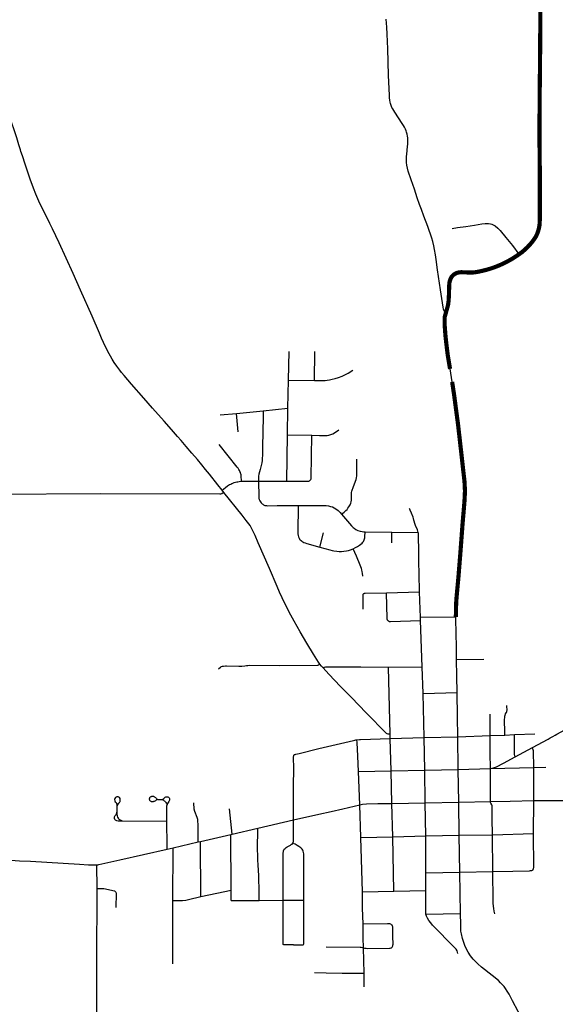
# Model space of a CAD drawing. Extents: x 1410746 to 1533160, y 578873 to 704954.
# Tile 6 of 227: x 1436845 to 1443230, y 594891 to 606619. Entities that reach past the tile are written whole.
import ezdxf

# ---------------------------------------------------------------- set-up
doc = ezdxf.new("R2010")
doc.units = 0
doc.header["$MEASUREMENT"] = 0
doc.layers.add('MC_STREETS', color=254, linetype='CONTINUOUS')

msp = doc.modelspace()

# ---------------------------------------------------------------- linework, layer by layer
at = {"layer": 'MC_STREETS'}
for p, q in [((1440049.628325, 602323.65515), (1440055.89365, 602666.35735)), ((1440359.380425, 602320.84115), (1440363.37285, 602668.3028)), ((1442000.51095, 602303.976825), (1441975.4099, 602459.332925)), ((1440042.5415, 601991.58235), (1440049.628325, 602323.65515)), ((1440049.628325, 602323.65515), (1440359.380425, 602320.84115)), ((1439746.549625, 601960.148625), (1440042.5415, 601991.58235)), ((1440037.948525, 601674.20855), (1440042.5415, 601991.58235)), ((1439236.725875, 601911.0141), (1439430.351375, 601928.210975)), ((1439430.351375, 601928.210975), (1439746.549625, 601960.148625)), ((1439450.892725, 601710.168825), (1439430.351375, 601928.210975)), ((1440028.581425, 601123.4051), (1440037.948525, 601674.20855)), ((1440037.948525, 601674.20855), (1440326.584625, 601669.081275)), ((1439489.38655, 601120.7128), (1439692.7469, 601120.412125)), ((1439692.7469, 601120.412125), (1440028.581425, 601123.4051)), ((1439277.88225, 600988.415675), (1439257.896075, 601016.155775)), ((1440422.41965, 600337.984875), (1440468.639375, 600506.2352)), ((1440964.2454, 600519.207525), (1441283.312375, 600513.914125)), ((1441281.8756, 600387.407275), (1441283.312375, 600513.914125)), ((1441283.312375, 600513.914125), (1441595.8973, 600510.373325)), ((1441218.4781, 599793.197925), (1441612.51275, 599803.2458)), ((1441623.817675, 599501.162325), (1442045.0386, 599505.1207)), ((1441624.9457, 599464.1633), (1441623.817675, 599501.162325)), ((1441644.201675, 598912.5527), (1441624.9457, 599464.1633)), ((1442053.334375, 598998.073525), (1442380.12235, 599000.910225)), ((1441243.188675, 598906.2922), (1441644.201675, 598912.5527)), ((1441262.02535, 598107.15465), (1441243.188675, 598906.2922)), ((1441654.288725, 598594.37535), (1441644.201675, 598912.5527)), ((1441654.288725, 598594.37535), (1442058.4118, 598603.77345)), ((1441667.13845, 598068.60985), (1441654.288725, 598594.37535)), ((1442454.51775, 598091.51785), (1442452.2631, 598345.293675)), ((1441262.19555, 598056.66595), (1441262.02535, 598107.15465)), ((1442628.30895, 598098.691125), (1442745.62235, 598104.280375)), ((1442745.62235, 598104.280375), (1442987.4145, 598114.207025)), ((1441262.19555, 598056.66595), (1441667.13845, 598068.60985)), ((1441273.416975, 597673.896375), (1441262.19555, 598056.66595)), ((1441667.13845, 598068.60985), (1442067.541375, 598078.598325)), ((1441675.0274, 597680.874375), (1441667.13845, 598068.60985)), ((1442067.541375, 598078.598325), (1442454.51775, 598091.51785)), ((1442073.29595, 597689.74905), (1442067.541375, 598078.598325)), ((1442454.51775, 598091.51785), (1442628.30895, 598098.691125)), ((1442753.117425, 597839.99315), (1442957.949025, 597949.791175)), ((1440883.306525, 597664.5004), (1441273.416975, 597673.896375)), ((1440898.396925, 597267.59675), (1440883.306525, 597664.5004)), ((1441273.416975, 597673.896375), (1441675.0274, 597680.874375)), ((1441282.790325, 597283.514625), (1441273.416975, 597673.896375)), ((1441675.0274, 597680.874375), (1442073.29595, 597689.74905)), ((1441680.197975, 597291.308575), (1441675.0274, 597680.874375)), ((1442073.29595, 597689.74905), (1442456.060725, 597700.9086)), ((1442078.761825, 597300.541825), (1442073.29595, 597689.74905)), ((1442456.060725, 597700.9086), (1442973.3555, 597713.757525)), ((1442458.075625, 597307.7921), (1442456.060725, 597700.9086)), ((1442973.3555, 597713.757525), (1443117.655, 597717.6543)), ((1442975.890925, 597318.41775), (1442973.3555, 597713.757525)), ((1441282.790325, 597283.514625), (1441680.197975, 597291.308575)), ((1441292.851, 596885.46785), (1441282.790325, 597283.514625)), ((1441680.197975, 597291.308575), (1442078.761825, 597300.541825)), ((1441687.24225, 596896.967825), (1441680.197975, 597291.308575)), ((1442078.761825, 597300.541825), (1442458.075625, 597307.7921)), ((1442085.3834, 596905.62985), (1442078.761825, 597300.541825)), ((1442971.1622, 596924.19095), (1442975.890925, 597318.41775)), ((1442975.890925, 597318.41775), (1443568.826475, 597320.883875)), ((1438008.768375, 597190.431525), (1438008.4636, 597255.798975)), ((1438598.5201, 597072.2611), (1438600.182825, 597260.216425)), ((1439377.106275, 596918.396175), (1439346.63185, 597218.304725)), ((1440912.897025, 596877.317925), (1440898.396925, 597267.59675)), ((1438065.325825, 597077.20715), (1438598.5201, 597072.2611)), ((1439682.5306, 596989.721375), (1440111.205375, 597087.417575)), ((1439377.106275, 596918.396175), (1439682.5306, 596989.721375)), ((1438672.77935, 596755.194075), (1438972.4752, 596825.284125)), ((1438972.4752, 596825.284125), (1439001.2453, 596831.742725)), ((1439001.2453, 596831.742725), (1439361.6094, 596914.77535)), ((1439003.33115, 596175.07595), (1439001.2453, 596831.742725)), ((1439361.6094, 596914.77535), (1439377.106275, 596918.396175)), ((1439364.53535, 596251.219475), (1439361.6094, 596914.77535)), ((1440912.897025, 596877.317925), (1441292.851, 596885.46785)), ((1440930.407275, 596230.38875), (1440912.897025, 596877.317925)), ((1441292.851, 596885.46785), (1441687.24225, 596896.967825)), ((1441306.15965, 596239.7449), (1441292.851, 596885.46785)), ((1441687.24225, 596896.967825), (1442085.3834, 596905.62985)), ((1441688.5792, 596458.298425), (1441687.24225, 596896.967825)), ((1442085.3834, 596905.62985), (1442480.63045, 596911.1466)), ((1442091.69785, 596466.68175), (1442085.3834, 596905.62985)), ((1442480.63045, 596911.1466), (1442971.1622, 596924.19095)), ((1442483.5324, 596474.10495), (1442480.63045, 596911.1466)), ((1438604.227325, 596739.276275), (1438672.77935, 596755.194075)), ((1438672.4038, 596128.9513), (1438672.77935, 596755.194075)), ((1437767.954975, 596272.273325), (1437764.3286, 596552.67485)), ((1441688.5792, 596458.298425), (1442091.69785, 596466.68175)), ((1442091.69785, 596466.68175), (1442483.5324, 596474.10495)), ((1442100.26375, 595971.0566), (1442091.69785, 596466.68175)), ((1441686.4244, 596244.9196), (1441688.5792, 596458.298425)), ((1437766.11265, 595388.66895), (1437767.954975, 596272.273325)), ((1439365.607075, 596128.17015), (1439364.53535, 596251.219475)), ((1440930.407275, 596230.38875), (1441306.15965, 596239.7449)), ((1441306.15965, 596239.7449), (1441686.4244, 596244.9196)), ((1439365.607075, 596128.17015), (1439700.51255, 596128.338575)), ((1439700.51255, 596128.338575), (1439985.374925, 596130.0471)), ((1439985.374925, 596130.0471), (1440232.20875, 596131.111725)), ((1441688.468525, 595964.431075), (1442100.26375, 595971.0566)), ((1440952.63285, 595098.609875), (1440951.533425, 595262.941225))]:
    msp.add_line(p, q, dxfattribs=at)
at = {"layer": 'MC_STREETS', "const_width": 49.5}
for points in [[(1443045.72695, 604259.703125), (1443045.389825, 604830.473475), (1443041.726425, 605192.222875), (1443043.284825, 605676.3748), (1443047.905225, 606077.033775), (1443054.02595, 606918.1279), (1443052.8022, 607499.2478), (1443057.975075, 608471.518475), (1443062.603675, 609049.603625), (1443066.8381, 609311.7541)], [(1442796.57665, 603824.5258), (1442826.575275, 603845.036275), (1442862.11885, 603874.904325), (1442899.472125, 603910.564025), (1442932.01635, 603945.230625), (1442959.75185, 603978.90345), (1442983.241625, 604011.57105), (1442996.629725, 604033.06235), (1443005.336175, 604049.44225), (1443015.457425, 604071.866975), (1443024.077125, 604096.073325), (1443030.717625, 604117.765625), (1443036.437525, 604140.9047), (1443041.0473, 604166.167475), (1443043.555925, 604191.401375), (1443045.0316, 604225.341725), (1443045.72695, 604259.703125)], [(1442521.8495, 603676.52815), (1442558.878075, 603691.404275), (1442592.595675, 603706.10755), (1442629.3096, 603723.989775), (1442665.031, 603742.3593), (1442696.658875, 603759.921275), (1442721.666425, 603774.8076), (1442749.21295, 603792.16765), (1442776.559975, 603810.00255), (1442796.57665, 603824.5258)], [(1441924.6906, 603124.12695), (1441938.67515, 603173.74955), (1441951.42055, 603217.932875), (1441957.76535, 603265.892075), (1441961.4307, 603320.464475), (1441963.65575, 603387.089025), (1441965.173225, 603451.95525), (1441966.685225, 603472.81795), (1441969.2138, 603492.263025), (1441974.329375, 603512.20875), (1441981.418025, 603531.111825), (1441989.688125, 603548.833425), (1441999.13965, 603562.42), (1442009.18585, 603572.6792), (1442022.17775, 603583.9813), (1442036.6504, 603593.43285), (1442051.12305, 603600.81685), (1442068.189325, 603606.4321), (1442087.452375, 603609.3823), (1442108.1276, 603611.15445), (1442129.098175, 603610.56375), (1442154.432275, 603609.018375), (1442234.10895, 603607.368775), (1442259.647425, 603608.791575), (1442288.592725, 603612.63125), (1442330.71375, 603620.6709), (1442375.782575, 603631.220075), (1442411.3983, 603640.496), (1442450.781425, 603651.70365), (1442491.612175, 603665.371075), (1442521.8495, 603676.52815)], [(1441975.4099, 602459.332925), (1441947.04615, 602630.638875), (1441934.47445, 602732.110575), (1441921.24835, 602849.135375), (1441911.50755, 602977.214175), (1441911.314325, 603076.6779), (1441924.6906, 603124.12695)], [(1442152.625525, 600991.040325), (1442152.6731, 601020.549475), (1442147.654075, 601118.2914), (1442108.6315, 601464.84025), (1442070.25855, 601801.90355), (1442054.644075, 601918.4453), (1442024.413175, 602145.31525), (1442000.51095, 602303.976825)], [(1442045.0386, 599505.1207), (1442046.139175, 599602.99555), (1442049.296325, 599687.4524), (1442053.228075, 599741.29055), (1442054.314025, 599752.92635), (1442076.0722, 599987.46295), (1442096.14565, 600235.8788), (1442098.5062, 600268.254375), (1442101.14825, 600300.6244), (1442124.5265, 600613.45645), (1442127.45005, 600645.82055), (1442147.593375, 600884.034), (1442152.625525, 600991.040325)]]:
    msp.add_lwpolyline(points, dxfattribs=at)
at = {"layer": 'MC_STREETS'}
for points in [[(1441924.6906, 603124.12695), (1441913.40355, 603136.748), (1441903.599775, 603152.981225), (1441896.22945, 603171.494375), (1441891.72785, 603195.017175), (1441863.374275, 603402.4248), (1441827.784775, 603639.455875), (1441811.1179, 603761.381325), (1441802.79095, 603819.411475), (1441791.255325, 603881.3193), (1441781.642325, 603924.7701), (1441768.95315, 603975.1423), (1441757.80205, 604017.824075), (1441743.6424, 604065.2786), (1441728.4853, 604108.58265), (1441711.402325, 604154.112425), (1441664.136, 604278.961575), (1441633.945125, 604357.916475), (1441612.39365, 604418.840575), (1441584.72935, 604497.379125), (1441550.220875, 604599.011475), (1441512.02805, 604713.1077), (1441477.7942, 604814.3703), (1441467.021575, 604851.7544), (1441459.551775, 604885.4269), (1441456.27455, 604917.55545), (1441454.776, 604942.456325), (1441455.341075, 604966.754425), (1441456.471225, 604990.48745), (1441458.6023, 605016.23865), (1441468.394925, 605108.209275), (1441470.8572, 605136.81945), (1441472.778475, 605162.619325), (1441472.778475, 605188.968125), (1441471.6806, 605212.846725), (1441469.2104, 605232.8828), (1441463.995525, 605255.66355), (1441457.957275, 605277.620875), (1441451.919, 605294.912275), (1441442.8192, 605314.58155), (1441431.882925, 605337.454625), (1441419.806375, 605357.765175), (1441404.03955, 605381.704175), (1441315.45805, 605515.727875), (1441303.994925, 605535.267275), (1441291.786025, 605555.616175), (1441282.89235, 605573.56455), (1441274.295, 605596.230275), (1441266.47925, 605619.156525), (1441261.789775, 605638.435425), (1441257.8819, 605661.6222), (1441255.537175, 605687.935275), (1441253.974, 605717.11415), (1441243.31355, 605959.2683), (1441232.162475, 606271.498975), (1441227.4571, 606446.2627), (1441223.3185, 606530.665825), (1441219.088775, 606576.8083), (1441212.93645, 606623.335275)], [(1437314.85795, 603959.36915), (1437235.52315, 604125.934), (1437205.5967, 604189.9516), (1437075.1711, 604458.634125), (1437038.8467, 604539.9089), (1437009.126625, 604613.759475), (1436970.474475, 604718.399675), (1436949.489925, 604778.95205), (1436909.49165, 604900.015125), (1436877.429375, 604996.5028), (1436860.249625, 605050.417725), (1436854.7411, 605069.842225), (1436836.503925, 605127.057975), (1436809.80615, 605210.6825), (1436778.034225, 605307.528425), (1436752.356125, 605386.0309), (1436733.754125, 605439.247), (1436732.163925, 605444.01635), (1436730.83255, 605447.6876), (1436714.201025, 605487.3824)], [(1442001.602525, 604131.3418), (1442062.6936, 604143.556675), (1442162.119275, 604157.163925), (1442268.06525, 604172.82235), (1442355.362, 604185.5884), (1442393.208375, 604190.634325), (1442434.358225, 604191.96865), (1442455.991375, 604189.335125), (1442473.896525, 604183.499825), (1442511.779, 604163.042525), (1442543.924925, 604137.6036), (1442571.460975, 604107.159425), (1442639.039575, 604024.517875), (1442718.179825, 603928.88585), (1442796.57665, 603824.5258)], [(1437707.434975, 603088.37045), (1437571.994875, 603396.897775), (1437482.88135, 603594.921525), (1437314.85795, 603959.36915)], [(1437927.42775, 602609.9712), (1437910.330525, 602638.882525), (1437868.4228, 602722.822975), (1437822.0935, 602824.3431), (1437796.87405, 602884.618575), (1437707.434975, 603088.37045)], [(1438090.07305, 602381.63725), (1438059.294925, 602418.211625), (1438037.330175, 602445.998875), (1438004.1384, 602490.831625), (1437972.138475, 602536.675375), (1437947.9987, 602574.858725), (1437927.42775, 602609.9712)], [(1440359.380425, 602320.84115), (1440461.580125, 602321.605525), (1440487.586625, 602323.069325), (1440508.757425, 602325.024875), (1440538.989975, 602329.497625), (1440571.802225, 602336.102925), (1440605.4964, 602344.51105), (1440644.34965, 602357.18425), (1440687.52445, 602374.5041), (1440722.207125, 602389.81445), (1440760.586625, 602410.5485), (1440817.950025, 602444.93015)], [(1438427.88205, 601992.961925), (1438324.38285, 602111.449175), (1438179.943825, 602276.585), (1438090.07305, 602381.63725)], [(1439257.896075, 601016.155775), (1439207.91585, 601078.0382), (1439106.342575, 601205.47955), (1439060.754725, 601261.805875), (1439017.084875, 601315.541975), (1438964.32055, 601378.939825), (1438898.344625, 601457.18605), (1438830.694825, 601536.196075), (1438769.6513, 601607.782225), (1438728.372525, 601654.546875), (1438655.472725, 601738.402675), (1438567.109725, 601837.154125), (1438427.88205, 601992.961925)], [(1439746.549625, 601960.148625), (1439746.48795, 601889.471275), (1439741.2806, 601530.722325), (1439738.84065, 601426.941375), (1439737.66415, 601397.455525), (1439735.6579, 601368.7161), (1439732.517825, 601339.63545), (1439725.64185, 601306.9895), (1439712.853825, 601260.98665), (1439702.9713, 601232.7751), (1439695.896825, 601204.140625), (1439693.174725, 601181.609175), (1439692.637, 601155.7536), (1439692.7469, 601120.412125)], [(1440028.581425, 601123.4051), (1440273.310225, 601122.4036), (1440283.747425, 601123.055925), (1440293.532275, 601124.2301), (1440301.36015, 601127.100325), (1440309.057575, 601132.4494), (1440313.62195, 601137.968275), (1440316.69005, 601144.104425), (1440319.027625, 601151.701575), (1440319.758125, 601161.9285), (1440326.584625, 601669.081275)], [(1440326.584625, 601669.081275), (1440419.0463, 601667.465175), (1440484.96285, 601667.553425), (1440510.889625, 601668.1082), (1440532.364, 601671.305375), (1440553.336075, 601677.42775), (1440577.184125, 601686.40475), (1440598.8327, 601697.9779), (1440648.27485, 601733.696)], [(1439489.38655, 601120.7128), (1439485.619375, 601184.10525), (1439484.2027, 601197.25055), (1439482.1699, 601207.85815), (1439478.7293, 601218.494925), (1439475.798525, 601226.571025), (1439470.9803, 601238.69405), (1439466.672225, 601248.256025), (1439458.2026, 601261.341825), (1439450.360675, 601275.283), (1439439.46915, 601290.095475), (1439222.5719, 601560.3741)], [(1440681.5251, 600728.622325), (1440711.32295, 600752.7777), (1440731.989575, 600771.2934), (1440734.287475, 600773.431525), (1440747.5043, 600785.908525), (1440758.795625, 600800.61125), (1440769.24245, 600815.3317), (1440784.70995, 600841.24175), (1440791.549175, 600858.587525), (1440796.74405, 600878.1531), (1440800.173825, 600894.11205), (1440802.439575, 600908.27345), (1440802.324075, 600970.574825), (1440802.360175, 600985.87565), (1440805.500925, 601001.47635), (1440808.892975, 601015.614425), (1440819.375225, 601045.6357), (1440849.423725, 601122.612575), (1440855.42535, 601140.339575), (1440860.1025, 601162.102), (1440862.252775, 601184.280775), (1440865.264475, 601384.324325)], [(1439257.896075, 601016.155775), (1439297.99835, 601048.1101), (1439320.888075, 601065.121225), (1439333.6034, 601073.571725), (1439347.980225, 601081.849275), (1439360.614425, 601088.3842), (1439373.2486, 601094.483475), (1439385.447125, 601099.7114), (1439403.7449, 601105.810675), (1439419.5634, 601109.70085), (1439433.436075, 601113.055525), (1439445.8783, 601115.34685), (1439462.545, 601117.790525), (1439489.38655, 601120.7128)], [(1439692.7469, 601120.412125), (1439695.11665, 600936.380025), (1439696.015925, 600925.431875), (1439697.47065, 600914.107425), (1439698.757075, 600908.2518), (1439700.614675, 600902.7482), (1439703.834475, 600895.03035), (1439707.358425, 600888.399475), (1439714.71865, 600876.58815), (1439722.10905, 600866.233175), (1439727.612, 600859.92545), (1439735.0703, 600852.848025), (1439741.99615, 600847.239125), (1439751.7225, 600840.84345), (1439758.686075, 600837.0554), (1439768.480675, 600833.9373), (1439775.20835, 600832.339875), (1439788.13025, 600830.61415), (1439799.9488, 600830.003925), (1439915.462675, 600830.8812), (1440164.2066, 600831.175825)], [(1437807.75, 600973), (1436511.1953, 600963.9111)], [(1439277.88225, 600988.415675), (1439260.699875, 600974.92915), (1439255.27435, 600971.39865), (1439249.32325, 600969.70115), (1439240.861, 600969.14865), (1439229.101725, 600968.8738), (1437807.75, 600973)], [(1440423.8918, 598942.437975), (1440408.25395, 598965.115775), (1440347.171775, 599061.507775), (1440266.832375, 599194.696825), (1440188.70885, 599326.0184), (1440117.83955, 599453.910525), (1440078.172975, 599524.320175), (1440006.191825, 599666.444225), (1439942.530525, 599802.202175), (1439913.474475, 599868.01995), (1439821.541275, 600080.14485), (1439689.62355, 600387.825675), (1439652.24895, 600473.489875), (1439624.184375, 600532.729575), (1439591.34815, 600592.79705), (1439545.300675, 600654.232275), (1439496.74205, 600716.812875), (1439277.88225, 600988.415675)], [(1440164.2066, 600831.175825), (1440160.92655, 600511.3797), (1440162.114925, 600493.3163), (1440165.204725, 600473.351525), (1440169.720575, 600457.427225), (1440175.662475, 600443.642025), (1440181.84205, 600433.42195), (1440189.447675, 600423.43955), (1440198.71705, 600414.8832), (1440210.363175, 600406.0892), (1440220.820925, 600399.1966), (1440233.180075, 600392.779325), (1440248.8667, 600386.837425), (1440267.880775, 600380.65785), (1440422.41965, 600337.984875)], [(1440164.2066, 600831.175825), (1440354.086125, 600831.967175), (1440472.7273, 600834.23915), (1440500.017275, 600832.579375), (1440526.417475, 600828.752275), (1440549.9486, 600822.4347), (1440572.330775, 600815.047575), (1440593.5266, 600804.771025), (1440614.943225, 600791.575175), (1440640.432025, 600771.0083), (1440664.48315, 600749.013925), (1440681.5251, 600728.622325)], [(1440681.5251, 600728.622325), (1440800.66595, 600592.0792), (1440820.52385, 600571.6291), (1440832.9756, 600560.8053), (1440852.98475, 600547.639), (1440877.514225, 600535.1072), (1440902.971525, 600526.5639), (1440926.259525, 600522.0731), (1440946.495375, 600519.831625), (1440964.2454, 600519.207525)], [(1441595.8973, 600510.373325), (1441592.8131, 600528.5531), (1441588.646425, 600542.6156), (1441564.0503, 600594.44605), (1441558.95305, 600608.038675), (1441545.0206, 600657.312), (1441539.92335, 600676.3417), (1441534.313925, 600693.829375), (1441516.77245, 600742.992925), (1441501.7213, 600777.915425), (1441495.745275, 600788.604725), (1441489.183925, 600798.212975)], [(1440822.27285, 600316.567925), (1440849.33285, 600330.94355), (1440870.417275, 600343.13645), (1440894.896425, 600358.76145), (1440911.860325, 600370.998325), (1440926.44365, 600384.019175), (1440935.471425, 600394.60945), (1440941.721425, 600403.4636), (1440947.6242, 600413.012225), (1440951.790875, 600421.692775), (1440956.304775, 600433.498325), (1440959.08255, 600447.387225), (1440960.471425, 600457.630275), (1440964.2454, 600519.207525)], [(1441612.51275, 599803.2458), (1441606.0285, 600020.5157), (1441603.561325, 600159.73755), (1441604.455025, 600270.83705), (1441599.7849, 600481.589225), (1441598.27085, 600498.4624), (1441595.8973, 600510.373325)], [(1440422.41965, 600337.984875), (1440540.59625, 600304.1992), (1440570.2924, 600296.296), (1440591.9062, 600292.5683), (1440624.2047, 600287.890175), (1440655.148525, 600285.790425), (1440680.50575, 600285.992875), (1440708.161225, 600288.3334), (1440742.90885, 600293.07685), (1440765.837925, 600298.430175), (1440790.205025, 600305.210675), (1440822.27285, 600316.567925)], [(1440934.656725, 599992.66755), (1440931.8617, 600025.4807), (1440929.442575, 600043.27565), (1440924.56555, 600066.169225), (1440919.47105, 600083.2508), (1440913.49335, 600100.938175), (1440904.291875, 600123.63515), (1440860.436175, 600227.974275), (1440822.27285, 600316.567925)], [(1442957.949025, 597949.791175), (1443144.01265, 598051.234875), (1443157.39845, 598058.2447), (1443170.791775, 598065.6187), (1443199.283525, 598081.060275), (1443228.056425, 598096.495925), (1443248.8543, 598107.724575), (1443492.19435, 598240.7768), (1443982.891875, 598510.81235), (1444082.71385, 598569.959225), (1444204.304475, 598646.509275), (1444274.56155, 598692.786725), (1444632.3817, 598940.800675), (1444831.69135, 599084.24495), (1445059.9901, 599267.533275), (1445193.63255, 599382.457925), (1445203.097425, 599390.6423), (1445278.320375, 599459.408225), (1445352.12765, 599527.838875), (1445738.10005, 599888.677125)], [(1440941.120125, 599597.98885), (1440939.950725, 599766.90455), (1440941.210625, 599776.361325), (1440944.12465, 599781.03685), (1440947.564275, 599783.88035), (1440951.8333, 599785.97745)], [(1440951.8333, 599785.97745), (1440957.2214, 599787.687425), (1440964.557675, 599788.263875), (1441218.4781, 599793.197925)], [(1441236.911475, 599459.4617), (1441232.21495, 599463.93085), (1441229.489575, 599468.359325), (1441228.408525, 599470.56765), (1441226.2691, 599476.076825), (1441225.4771, 599478.643425), (1441224.723175, 599483.030875), (1441224.273375, 599488.505275), (1441218.4781, 599793.197925)], [(1441623.817675, 599501.162325), (1441620.95105, 599598.686825), (1441612.51275, 599803.2458)], [(1441236.911475, 599459.4617), (1441240.80845, 599457.194975), (1441246.105675, 599454.534875), (1441250.2917, 599452.626425), (1441254.767075, 599451.07655), (1441259.257225, 599450.2547), (1441262.347125, 599449.826225), (1441266.852675, 599449.732725), (1441624.9457, 599464.1633)], [(1442053.334375, 598998.073525), (1442050.735625, 599171.908475), (1442049.0857, 599282.696325), (1442045.0386, 599505.1207)], [(1439214.152725, 598887.6049), (1439237.630025, 598905.6964), (1439243.345575, 598909.585175), (1439252.165775, 598913.7735), (1439263.223825, 598917.18655), (1439273.96985, 598919.1488), (1439300.249325, 598922.9736), (1439309.55705, 598923.508375), (1439459.35105, 598919.662925), (1439495.1364, 598920.01135), (1439527.3063, 598922.620925), (1439548.49425, 598925.459175), (1439565.169075, 598928.02675), (1439584.0739, 598929.455225), (1439944.07415, 598927.7984), (1440395.2943, 598930.543425), (1440402.63355, 598931.70555), (1440408.722325, 598934.2035), (1440423.8918, 598942.437975)], [(1440461.52785, 598897.738425), (1440441.418025, 598920.504875), (1440423.8918, 598942.437975)], [(1442058.4118, 598603.77345), (1442055.961, 598798.3715), (1442053.334375, 598998.073525)], [(1440461.52785, 598897.738425), (1440476.34475, 598905.81025), (1440491.063225, 598909.14785), (1440521.787575, 598909.967075), (1440911.667375, 598909.160975), (1441243.188675, 598906.2922)], [(1441262.02535, 598107.15465), (1441238.2059, 598109.808925), (1441227.350625, 598113.199825), (1441219.321125, 598117.5401), (1440977.3537, 598364.66085), (1440800.41465, 598543.8697), (1440671.309575, 598675.883225), (1440529.554625, 598822.733), (1440461.52785, 598897.738425)], [(1442067.541375, 598078.598325), (1442065.713625, 598316.901975), (1442058.4118, 598603.77345)], [(1442628.30895, 598098.691125), (1442628.416225, 598131.113325), (1442626.442475, 598280.889925), (1442627.326675, 598310.01715), (1442627.4697, 598316.936425), (1442628.465125, 598324.202175), (1442631.818775, 598336.519725), (1442632.7466, 598340.508225), (1442634.5491, 598345.935725), (1442637.18885, 598350.98165), (1442645.6114, 598363.194225), (1442647.939475, 598366.78935), (1442650.28265, 598371.112825), (1442651.78135, 598375.4537), (1442652.990325, 598379.435975), (1442654.244925, 598385.603625), (1442654.958825, 598392.87525), (1442654.636325, 598404.54025), (1442651.8522, 598433.379125), (1442650.69915, 598448.951475), (1442650.6979, 598448.9682)], [(1442753.117425, 597839.99315), (1442746.1194, 597855.8035), (1442743.616575, 597863.942625), (1442742.857375, 597874.2677), (1442745.62235, 598104.280375)], [(1440111.3107, 597851.76085), (1440112.816925, 597856.4659), (1440115.14535, 597860.0607), (1440118.31135, 597863.273625), (1440122.2992, 597865.376975), (1440128.5551, 597868.1614), (1440138.197775, 597871.239825), (1440177.537925, 597879.894975), (1440412.55025, 597936.583525), (1440823.923775, 598034.061025), (1440840.050725, 598037.3694), (1440853.065125, 598040.014075), (1440865.767525, 598041.20765)], [(1440865.767525, 598041.20765), (1440895.9899, 598044.9524), (1440908.684775, 598045.782125), (1441262.19555, 598056.66595)], [(1440883.306525, 597664.5004), (1440876.094275, 597846.446225), (1440868.200275, 598009.09715), (1440865.767525, 598041.20765)], [(1442456.060725, 597700.9086), (1442454.2778, 597884.427125), (1442454.51775, 598091.51785)], [(1442973.3555, 597713.757525), (1442968.392925, 597909.864425), (1442966.4113, 597923.020875), (1442963.0212, 597936.20655), (1442957.949025, 597949.791175)], [(1440111.205375, 597087.417575), (1440110.456375, 597363.2241), (1440110.40225, 597496.2025), (1440111.40585, 597693.643725), (1440110.596125, 597844.48955), (1440111.3107, 597851.76085)], [(1442456.060725, 597700.9086), (1442487.574425, 597706.1609), (1442506.688225, 597710.569275), (1442529.44285, 597719.41195), (1442612.079975, 597763.487725), (1442753.117425, 597839.99315)], [(1438009.610525, 597363.768175), (1438001.389575, 597362.21285), (1437994.501775, 597359.10225), (1437987.391775, 597353.325375), (1437980.281775, 597342.438175), (1437976.726775, 597329.551325), (1437978.2821, 597316.220075), (1437985.228, 597304.3699), (1437993.390825, 597294.445725), (1438000.05645, 597281.55885), (1438007.8206, 597257.414775)], [(1438008.4636, 597255.798975), (1438018.053625, 597276.00415), (1438025.163625, 597286.446975), (1438034.273325, 597296.001025), (1438038.148025, 597301.85705), (1438041.3833, 597308.6657), (1438044.04955, 597318.21975), (1438044.493925, 597331.328825), (1438041.161125, 597344.215675), (1438034.273325, 597354.880675), (1438027.163325, 597360.213175), (1438018.942375, 597363.3238), (1438009.610525, 597363.768175)], [(1438490.51065, 597331.732425), (1438479.965725, 597328.441475), (1438472.307375, 597324.101725), (1438462.22385, 597316.8263), (1438455.2037, 597311.210175), (1438449.31895, 597307.807875), (1438442.05685, 597305.33875), (1438434.526125, 597304.062375), (1438425.719025, 597303.807075), (1438417.933025, 597304.70055), (1438410.981425, 597306.78525), (1438406.247175, 597309.434175), (1438401.261625, 597313.545725), (1438397.714725, 597319.084425), (1438395.575625, 597324.593925), (1438394.29675, 597330.81405), (1438393.87745, 597337.744825), (1438394.064475, 597343.758175), (1438395.505725, 597348.2763), (1438398.45095, 597354.408175), (1438401.63235, 597358.34945)], [(1438401.63235, 597358.34945), (1438405.932225, 597361.90325), (1438411.069675, 597365.074825), (1438415.3469, 597367.5361), (1438420.17235, 597369.2569), (1438427.12305, 597370.051875), (1438434.015575, 597369.7966), (1438440.2699, 597368.5202), (1438446.1413, 597366.2227), (1438451.246875, 597363.542275), (1438457.1183, 597359.20255), (1438463.244975, 597353.331125), (1438470.520425, 597345.672775), (1438477.540575, 597339.801375), (1438492.325775, 597332.41395)], [(1438492.325775, 597332.41395), (1438523.069775, 597331.77305), (1438539.928675, 597329.60015)], [(1438539.928675, 597329.60015), (1438551.331425, 597334.5982), (1438561.573975, 597340.80715), (1438569.341075, 597347.140625), (1438579.4715, 597357.75345), (1438587.029125, 597361.934275), (1438595.06915, 597364.024675), (1438603.430775, 597364.185475), (1438612.2748, 597361.612675), (1438619.189225, 597357.75345), (1438626.74685, 597349.874225), (1438630.927675, 597341.191), (1438632.374875, 597331.703775), (1438631.410075, 597322.05575), (1438628.35485, 597314.658925), (1438621.440425, 597306.1365), (1438613.5612, 597295.202075), (1438607.419675, 597283.0179), (1438600.182825, 597260.216425)], [(1438539.928675, 597329.60015), (1438549.723425, 597326.397375), (1438560.17545, 597320.93015), (1438568.697875, 597315.462925), (1438575.7731, 597309.5133), (1438582.365925, 597303.2421), (1438589.11955, 597294.076475), (1438594.42595, 597283.946025), (1438597.641975, 597273.9764), (1438600.182825, 597260.216425)], [(1438972.4752, 596825.284125), (1438971.735825, 597038.53895), (1438970.437, 597067.43795), (1438968.059375, 597094.437575), (1438962.644, 597116.793525), (1438932.264175, 597188.4492), (1438926.310125, 597213.7116), (1438920.057175, 597290.43685)], [(1440898.396925, 597267.59675), (1440933.734625, 597273.389625), (1440979.174125, 597277.6591), (1441115.96945, 597281.873225), (1441282.790325, 597283.514625)], [(1442458.075625, 597307.7921), (1442692.90265, 597312.244875), (1442975.890925, 597318.41775)], [(1442480.63045, 596911.1466), (1442479.020525, 597105.726925), (1442478.398475, 597232.892725), (1442477.792275, 597247.838025), (1442475.948325, 597258.213575), (1442472.2222, 597267.043925), (1442462.022025, 597286.81515), (1442459.4851, 597294.832675), (1442458.075625, 597307.7921)], [(1437975.888575, 597102.407), (1437974.6025, 597109.4804), (1437974.98545, 597118.29035), (1437976.31725, 597124.913275), (1437979.2436, 597131.600675), (1437984.92985, 597139.69265), (1437994.77145, 597153.689575), (1437999.8016, 597161.56285), (1438004.17565, 597172.06055), (1438008.768375, 597190.431525)], [(1438065.325825, 597077.20715), (1438045.266875, 597085.72935), (1438031.5134, 597094.421325), (1438022.765325, 597106.887325), (1438015.54815, 597121.102975), (1438010.9554, 597134.6625), (1438008.549675, 597149.31555), (1438008.768375, 597190.431525)], [(1440111.205375, 597087.417575), (1440410.994475, 597156.240275), (1440559.88035, 597189.58075), (1440695.4693, 597220.283775), (1440898.396925, 597267.59675)], [(1437975.888575, 597102.407), (1437979.3181, 597094.4762), (1437983.605, 597089.546275), (1437991.750125, 597083.33025), (1438000.1096, 597079.900725), (1438020.666175, 597077.213725), (1438065.325825, 597077.20715)], [(1438604.227325, 596739.276275), (1438601.7353, 596780.3729), (1438598.5201, 597072.2611)], [(1440104.441625, 596816.13925), (1440107.97915, 596833.8722), (1440109.764775, 596855.37505), (1440111.205375, 597087.417575)], [(1439700.51255, 596128.338575), (1439698.92, 596286.56045), (1439697.383175, 596359.302425), (1439694.309575, 596422.823575), (1439687.468525, 596551.90535), (1439685.601025, 596606.727575), (1439683.551975, 596667.6874), (1439682.015175, 596730.6963), (1439682.5306, 596989.721375)], [(1439985.374925, 596130.0471), (1439986.202025, 596346.072275), (1439985.675125, 596618.959525), (1439986.298475, 596689.624725), (1439988.40445, 596709.61845), (1439990.876875, 596720.13255), (1439995.305675, 596729.87695), (1439999.696425, 596737.8008), (1440008.30505, 596748.7812), (1440020.110625, 596760.239525), (1440034.141575, 596768.416575), (1440056.92105, 596779.96575), (1440075.12605, 596788.331225), (1440083.399, 596793.2597), (1440092.56205, 596800.3558), (1440100.933425, 596810.018525), (1440104.441625, 596816.13925)], [(1440232.20875, 596131.111725), (1440234.1438, 596414.1489), (1440234.335725, 596640.38795), (1440231.84885, 596683.429525), (1440230.233025, 596700.586325), (1440226.022075, 596714.882225), (1440221.217625, 596727.73325), (1440213.58215, 596739.914325), (1440197.580875, 596756.276825), (1440174.539575, 596772.78565), (1440153.081625, 596784.161275), (1440128.845775, 596797.41585), (1440118.721725, 596804.683975), (1440104.441625, 596816.13925)], [(1442964.437525, 596494.612825), (1442968.083375, 596499.0399), (1442970.687525, 596504.63885), (1442972.119825, 596511.149275), (1442972.770875, 596519.873225), (1442971.1622, 596924.19095)], [(1435450.049175, 596761.542175), (1435658.422625, 596742.4153), (1435754.241325, 596730.207), (1435808.7153, 596721.415025), (1435857.549525, 596712.376975), (1435951.20965, 596694.53745), (1436032.468125, 596678.28575), (1436093.411975, 596667.1127), (1436155.710125, 596657.63255), (1436235.2757, 596648.1524), (1436388.312475, 596635.62505), (1436691.669575, 596612.218375), (1436842.344125, 596601.76735), (1436975.7017, 596594.63345)], [(1437764.3286, 596552.67485), (1437775.262675, 596553.91735), (1437790.42125, 596556.899375), (1438038.367025, 596610.322075), (1438604.227325, 596739.276275)], [(1436975.7017, 596594.63345), (1437558.615025, 596559.12795), (1437665.296575, 596554.350725), (1437764.3286, 596552.67485)], [(1442483.5324, 596474.10495), (1442722.600125, 596478.8113), (1442923.40265, 596482.961075), (1442933.968775, 596483.805525), (1442943.7344, 596485.1076), (1442951.677125, 596487.060725), (1442958.968775, 596490.31595), (1442964.437525, 596494.612825)], [(1442507.930575, 595969.907675), (1442502.054925, 595998.8942), (1442496.56005, 596033.20325), (1442493.14145, 596060.17205), (1442489.722875, 596094.357875), (1442488.2035, 596123.605725), (1442483.5324, 596474.10495)], [(1437767.954975, 596272.273325), (1437830.57, 596272.5715), (1437839.216825, 596272.12425), (1437849.652675, 596270.33525), (1437973.618975, 596241.7701), (1437983.461575, 596235.205075), (1437989.815025, 596225.2937), (1437993.5, 596212.07855), (1437992.16095, 596043.75165)], [(1439003.33115, 596175.07595), (1439195.7187, 596215.32745), (1439364.53535, 596251.219475)], [(1440938.29625, 595847.221225), (1440933.265425, 596039.32255), (1440930.407275, 596230.38875)], [(1441688.468525, 595964.431075), (1441686.66395, 595982.793425), (1441685.21915, 596004.0572), (1441686.4244, 596244.9196)], [(1438669.16235, 595371.62965), (1438670.0029, 595499.819025), (1438670.62165, 595691.803225), (1438670.071125, 595841.186125), (1438672.4038, 596128.9513)], [(1438672.4038, 596128.9513), (1438785.937375, 596128.407675), (1438824.337225, 596132.344025), (1438859.440825, 596140.3568), (1439003.33115, 596175.07595)], [(1440108.307025, 595599.436925), (1440000.288275, 595600.3792), (1439995.5081, 595600.842775), (1439991.862125, 595601.64725), (1439989.07605, 595603.16265), (1439987.14265, 595605.0242), (1439985.787325, 595607.602625), (1439984.728925, 595610.90345), (1439984.2565, 595615.28535), (1439984.31685, 595618.198725), (1439984.377875, 595810.923075), (1439985.374925, 596130.0471)], [(1440108.307025, 595599.436925), (1440211.84725, 595598.533725), (1440216.071975, 595598.446125), (1440220.874775, 595599.075075), (1440225.129375, 595600.443825), (1440228.280275, 595602.92875), (1440229.726475, 595604.720075), (1440231.849175, 595611.962525), (1440233.710075, 595701.54665), (1440232.20875, 596131.111725)], [(1442069.0407, 595496.958475), (1442065.291775, 595512.632675), (1442058.70215, 595528.53945), (1442046.999075, 595548.454775), (1442029.97485, 595569.938), (1441767.80935, 595835.491275), (1441746.403875, 595860.244825), (1441724.49555, 595888.482225), (1441706.48205, 595916.232775), (1441694.7976, 595943.0096), (1441688.468525, 595964.431075)], [(1442266.4379, 595413.279425), (1442263.198125, 595416.83265), (1442256.85595, 595423.521625), (1442250.52165, 595430.57475), (1442220.614875, 595469.44705), (1442192.95635, 595511.70395), (1442168.023125, 595555.78645), (1442151.615425, 595592.926725), (1442134.78895, 595638.081875), (1442123.4553, 595675.84165), (1442111.1144, 595728.8452), (1442105.558825, 595763.2202), (1442103.1079, 595795.395225), (1442102.139075, 595843.86985), (1442100.26375, 595971.0566)], [(1441294.7066, 595698.392325), (1441292.907675, 595798.663075), (1441292.484625, 595812.6881), (1441291.08875, 595822.6587), (1441286.44775, 595831.99335), (1441279.3094, 595839.324625), (1441268.69835, 595844.91955), (1441258.087275, 595848.199325), (1441245.354, 595849.163975), (1441231.46315, 595849.3569), (1440938.29625, 595847.221225)], [(1440942.8694, 595565.1424), (1440940.56725, 595685.0516), (1440938.29625, 595847.221225)], [(1440942.8694, 595565.1424), (1440956.0308, 595561.226075), (1440974.421575, 595558.55955), (1440992.1431, 595557.767375), (1441252.3993, 595559.4518), (1441263.29635, 595559.9643), (1441272.363975, 595562.279425), (1441278.92355, 595565.945075), (1441285.483125, 595571.92585), (1441289.72755, 595578.67835), (1441293.007325, 595586.974275), (1441295.129525, 595596.620675), (1441296.2871, 595608.58225), (1441294.7066, 595698.392325)], [(1440500.28565, 595576.571175), (1440903.28025, 595571.792975), (1440917.3465, 595570.7723), (1440930.264125, 595568.68275), (1440942.8694, 595565.1424)], [(1440951.533425, 595262.941225), (1440947.63515, 595414.579375), (1440942.8694, 595565.1424)], [(1442854.0306, 594680.346275), (1442720.6572, 594934.48355), (1442679.42925, 595011.8433), (1442657.925025, 595048.355375), (1442637.138, 595078.65945), (1442620.4251, 595101.5928), (1442600.614125, 595124.59045), (1442578.5725, 595148.7269), (1442552.321575, 595173.679275), (1442479.4864, 595234.934075), (1442349.966, 595334.52245), (1442305.413925, 595373.6979), (1442287.067775, 595391.328875), (1442266.4379, 595413.279425)], [(1437743.788925, 594329.429), (1437745.918625, 594340.573025), (1437749.800375, 594370.333075), (1437752.02835, 594405.5955), (1437754.976025, 594453.79055), (1437762.25635, 594706.675275), (1437764.952675, 594832.334675), (1437766.11265, 595388.66895)], [(1440359.9539, 595268.29785), (1440499.378825, 595266.131175), (1440690.92175, 595263.612475), (1440951.533425, 595262.941225)]]:
    msp.add_lwpolyline(points, dxfattribs=at)

doc.saveas('drawing.dxf')
